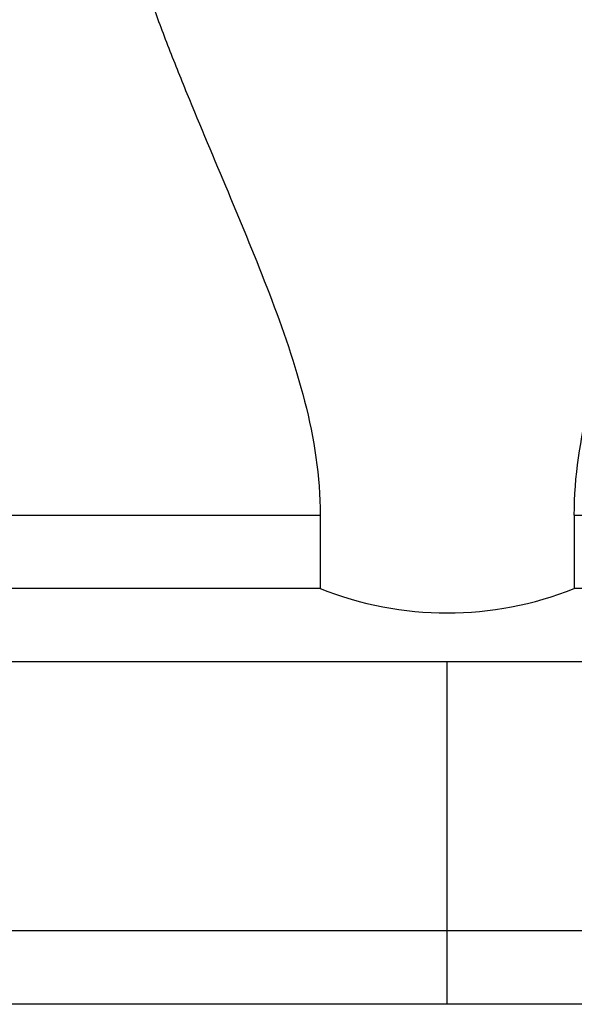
# Model space of a CAD drawing. Header units: millimetres. Extents: x 856 to 1271, y 121 to 254.
# Tile 48 of 51: x 1186 to 1197, y 145 to 165. Entities that reach past the tile are written whole.
import ezdxf
from ezdxf.lldxf.tags import DXFTag

# ---------------------------------------------------------------- set-up
doc = ezdxf.new("R2010")
doc.units = ezdxf.units.MM
for name, color, linetype in [('2', 7, 'CONTINUOUS'), ('HID', 2, 'DASHED'), ('OUT', 3, 'CONTINUOUS')]:
    doc.layers.add(name, color=color, linetype=linetype)
tags = doc.linetypes.add('DASHED', pattern=[25.72, 12.86, -12.86]).pattern_tags.tags
tags[6:7] = [DXFTag(74, 4), DXFTag(75, 0), DXFTag(340, '0'), DXFTag(46, 0.0), DXFTag(50, 0.0), DXFTag(44, 0.0), DXFTag(45, 0.0)]
tags[4:5] = [DXFTag(74, 4), DXFTag(75, 0), DXFTag(340, '0'), DXFTag(46, 0.0), DXFTag(50, 0.0), DXFTag(44, 0.0), DXFTag(45, 0.0)]

msp = doc.modelspace()

# ---------------------------------------------------------------- linework, layer by layer
at = {"layer": '2', "color": 7, "linetype": 'Continuous'}
for points in [[(1263.81, 146.06), (1062.233, 146.06)], [(1263.81, 144.56), (1018.81, 144.56)]]:
    msp.add_open_spline(points, degree=1, dxfattribs=at)
at = {"layer": 'HID', "color": 7, "ltscale": 0.1}
msp.add_line((1194.31, 144.56), (1194.31, 151.56), dxfattribs=at)
at = {"layer": 'OUT', "color": 7}
for p, q in [((1144.908, 154.56), (1191.712, 154.56)), ((1191.712, 154.56), (1191.712, 153.06)), ((1196.908, 154.56), (1220.81, 154.56)), ((1196.908, 154.56), (1196.908, 153.06)), ((1191.712, 153.06), (1144.908, 153.06)), ((1220.81, 153.06), (1196.908, 153.06)), ((1220.81, 151.56), (1115.81, 151.56))]:
    msp.add_line(p, q, dxfattribs=at)
msp.add_arc((1194.31, 159.56), 7, 248.2132, 291.7868, dxfattribs=at)
for points, knots in [([(1187.401, 170.274), (1187.301, 169.788), (1187.288, 169.27), (1187.387, 168.168), (1187.501, 167.581), (1187.812, 166.381), (1188.009, 165.765), (1188.347, 164.815), (1188.468, 164.494), (1188.719, 163.844), (1188.852, 163.513), (1189.258, 162.519), (1189.542, 161.848), (1190.114, 160.486), (1190.402, 159.794), (1190.944, 158.376), (1191.2, 157.649), (1191.589, 156.127), (1191.712, 155.353), (1191.712, 154.56)], [0, 0, 0, 0, 0.125, 0.125, 0.25, 0.25, 0.375, 0.375, 0.4375, 0.4375, 0.5, 0.5, 0.625, 0.625, 0.75, 0.75, 0.875, 0.875, 1, 1, 1, 1]), ([(1196.908, 154.56), (1196.908, 155.354), (1197.03, 156.121), (1197.412, 157.621), (1197.669, 158.359), (1198.214, 159.786), (1198.503, 160.481), (1199.077, 161.846), (1199.361, 162.517), (1199.902, 163.843), (1200.159, 164.498), (1200.611, 165.766), (1200.808, 166.383), (1201.119, 167.584), (1201.233, 168.171), (1201.331, 169.271), (1201.319, 169.789), (1201.218, 170.274)], [0, 0, 0, 0, 0.125, 0.125, 0.25, 0.25, 0.375, 0.375, 0.5, 0.5, 0.625, 0.625, 0.75, 0.75, 0.875, 0.875, 1, 1, 1, 1])]:
    msp.add_open_spline(points, degree=3, knots=knots, dxfattribs=at)

doc.saveas('drawing.dxf')
